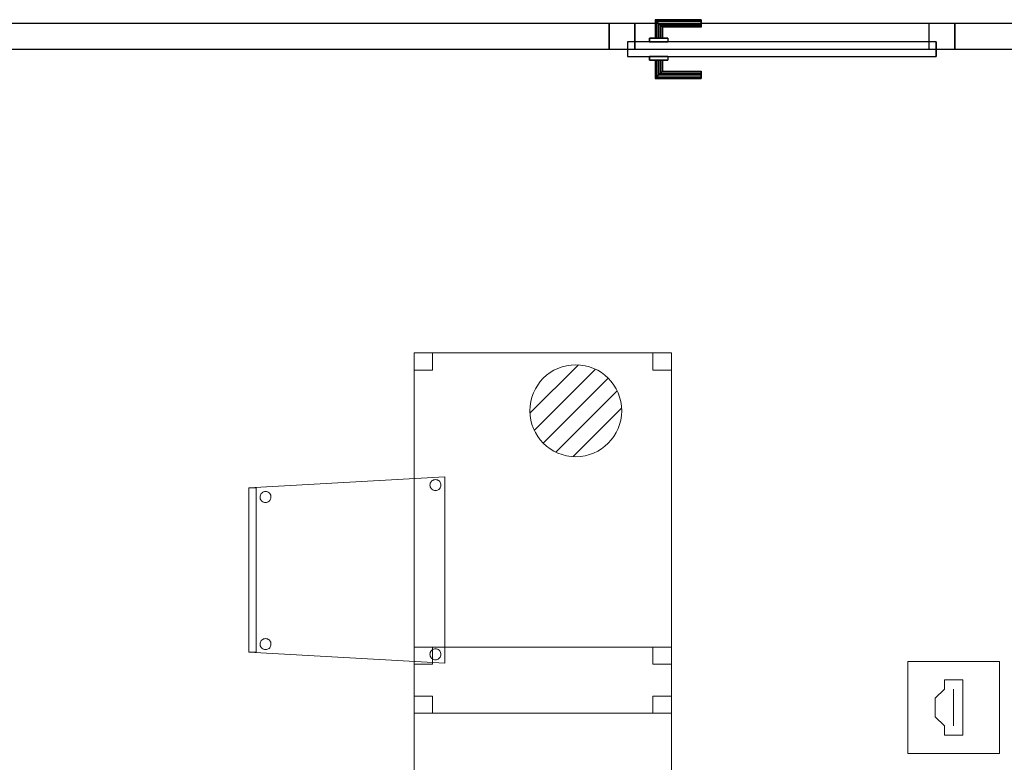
# Model space of a CAD drawing. Header units: metres. Extents: x 391.1 to 427.5, y 12.8 to 28.4.
# Tile 71 of 206: x 413.1 to 415.8, y 15.5 to 17.5. Entities that reach past the tile are written whole.
import ezdxf

# ---------------------------------------------------------------- set-up
doc = ezdxf.new("R2010")
doc.units = ezdxf.units.M
doc.layers.add('01_CARPINTERIA', color=5, linetype='Continuous', lineweight=25, true_color=0x0000ff)
for name, color, linetype, lineweight in [('02_MOBILIARIO', 7, 'Continuous', 18), ('A-DETL-____-MBND', 7, 'Continuous', 18), ('A-DETL-GENF-OTLN', 7, 'Continuous', 18), ('A-GENM-____-OTLN', 7, 'Continuous', 18), ('A-WALL-____-MCUT', 7, 'Continuous', 25), ('A-WALL-____-OTLN', 7, 'Continuous', 25)]:
    doc.layers.add(name, color=color, linetype=linetype, lineweight=lineweight)

# ---------------------------------------------------------------- blocks, each defined once
blk = doc.blocks.new('Family - Taula 80X70_PA-152067-03_TEL_P0A')
at = {"layer": 'A-DETL-____-MBND', "color": 253, "true_color": 0xaaaaaa}
for p, q in [((0, 0.9336), (0, 0.98)), ((0, 0.98), (0.05, 0.98)), ((0.05, 0.98), (0, 0.98)), ((0, 0.98), (0, 0.9336)), ((0, 0), (0, 0.98)), ((0, 0.98), (0.7001, 0.98)), ((0.7001, 0.98), (0, 0.98)), ((0, 0.98), (0, 0)), ((0.05, 0.98), (0.05, 0.9336)), ((0.05, 0.9336), (0.05, 0.98)), ((0.6501, 0.9336), (0.6501, 0.98)), ((0.6501, 0.98), (0.7001, 0.98)), ((0.7001, 0.98), (0.6501, 0.98)), ((0.6501, 0.98), (0.6501, 0.9336)), ((0.7001, 0.98), (0.7001, 0)), ((0.7001, 0), (0.7001, 0.98)), ((0.7001, 0.98), (0.7001, 0.9336)), ((0.7001, 0.9336), (0.7001, 0.98)), ((0.05, 0.9336), (0, 0.9336)), ((0, 0.9336), (0.05, 0.9336)), ((0.7001, 0.9336), (0.6501, 0.9336)), ((0.6501, 0.9336), (0.7001, 0.9336)), ((0, 0), (0, 0.0464)), ((0, 0.0464), (0.05, 0.0464)), ((0.05, 0.0464), (0, 0.0464)), ((0, 0.0464), (0, 0)), ((0.05, 0.0464), (0.05, 0)), ((0.05, 0), (0.05, 0.0464)), ((0.6501, 0), (0.6501, 0.0464)), ((0.6501, 0.0464), (0.7001, 0.0464)), ((0.7001, 0.0464), (0.6501, 0.0464)), ((0.6501, 0.0464), (0.6501, 0)), ((0.7001, 0.0464), (0.7001, 0)), ((0.7001, 0), (0.7001, 0.0464)), ((0.7001, 0), (0, 0)), ((0.05, 0), (0, 0)), ((0, 0), (0.05, 0)), ((0.7001, 0), (0.6501, 0)), ((0.6501, 0), (0.7001, 0)), ((0, 0), (0.7001, 0))]:
    blk.add_line(p, q, dxfattribs=at)
blk = doc.blocks.new('Family - Evans PA-152218-03_TEL_P0A')
at = {"layer": 'A-WALL-____-MCUT', "color": 253, "true_color": 0xaaaaaa}
for p, q in [((0.77, 0.07), (0, 0.07)), ((0.77, 0), (0.77, 0.07)), ((7.2699, 0.07), (1.71, 0.07)), ((1.71, 0.07), (1.71, 0)), ((0, 0), (0.77, 0)), ((1.71, 0), (7.2699, 0))]:
    blk.add_line(p, q, dxfattribs=at)
at = {"layer": 'A-WALL-____-OTLN', "color": 253, "true_color": 0xaaaaaa}
for p, q in [((10.7899, 0.07), (0, 0.07)), ((0.77, 0), (0.77, 0.07)), ((1.71, 0.07), (0.77, 0.07)), ((1.71, 0), (1.71, 0.07)), ((0, 0), (10.7899, 0)), ((0.77, 0), (1.71, 0))]:
    blk.add_line(p, q, dxfattribs=at)
at = {"layer": 'A-WALL-____-OTLN', "color": 253, "lineweight": 18, "true_color": 0xaaaaaa}
blk.add_line((-0.0226, 0), (10.7899, 0), dxfattribs=at)
blk = doc.blocks.new('Family - Vano de puerta PA-152220-03_TEL_P0A')
at = {"layer": 'A-GENM-____-OTLN', "color": 253, "true_color": 0xaaaaaa}
for p, q in [((415.642, 17.5196), (414.702, 17.5196)), ((414.702, 17.5196), (414.702, 17.4496)), ((414.702, 17.5196), (415.642, 17.5196)), ((414.702, 17.4496), (414.702, 17.5196)), ((415.642, 17.4496), (415.642, 17.5196)), ((415.642, 17.4496), (415.642, 17.5196)), ((414.702, 17.4496), (415.642, 17.4496)), ((415.642, 17.4496), (414.702, 17.4496))]:
    blk.add_line(p, q, dxfattribs=at)
blk = doc.blocks.new('Family - LONDR55-XX_ZZ-ARQ-CAA-M3D-Londres55-152349-03_TEL_P0A')
at = {"layer": '01_CARPINTERIA', "color": 161, "true_color": 0xaaaaff}
for p, q in [((0.69, 0.1487), (0.69, 0.15)), ((0.69, 0.15), (0.69, 0.1487)), ((0.815, 0.15), (0.69, 0.15)), ((0.69, 0.145), (0.69, 0.1487)), ((0.69, 0.1487), (0.69, 0.145)), ((0.8137, 0.1487), (0.69, 0.1487)), ((0.8137, 0.1487), (0.69, 0.1487)), ((0.69, 0.14), (0.69, 0.145)), ((0.69, 0.145), (0.69, 0.14)), ((0.81, 0.145), (0.69, 0.145)), ((0.81, 0.145), (0.69, 0.145)), ((0.69, 0.135), (0.69, 0.14)), ((0.69, 0.14), (0.69, 0.135)), ((0.69, 0.14), (0.805, 0.14)), ((0.805, 0.14), (0.69, 0.14)), ((0.69, 0.135), (0.69, 0.1313)), ((0.69, 0.1313), (0.69, 0.135)), ((0.8, 0.135), (0.69, 0.135)), ((0.8, 0.135), (0.69, 0.135)), ((0.7963, 0.1313), (0.8, 0.135)), ((0.8, 0.135), (0.7963, 0.1313)), ((0.8, 0.135), (0.805, 0.14)), ((0.805, 0.14), (0.8, 0.135)), ((0.8, 0.1), (0.8, 0.135)), ((0.8, 0.1), (0.8, 0.135)), ((0.81, 0.145), (0.805, 0.14)), ((0.805, 0.14), (0.81, 0.145)), ((0.805, 0.14), (0.805, 0.1)), ((0.805, 0.1), (0.805, 0.14)), ((0.8137, 0.1487), (0.81, 0.145)), ((0.81, 0.145), (0.8137, 0.1487)), ((0.81, 0.1), (0.81, 0.145)), ((0.81, 0.1), (0.81, 0.145)), ((0.815, 0.15), (0.8137, 0.1487)), ((0.8137, 0.1487), (0.815, 0.15)), ((0.8137, 0.1), (0.8137, 0.1487)), ((0.8137, 0.1), (0.8137, 0.1487)), ((0.815, 0.1), (0.815, 0.15)), ((0.69, 0.1313), (0.69, 0.13)), ((0.69, 0.13), (0.69, 0.1313)), ((0.7963, 0.1313), (0.69, 0.1313)), ((0.7963, 0.1313), (0.69, 0.1313)), ((0.795, 0.13), (0.69, 0.13)), ((0.795, 0.13), (0.7963, 0.1313)), ((0.7963, 0.1313), (0.795, 0.13)), ((0.795, 0.1), (0.795, 0.13)), ((0.7963, 0.1), (0.7963, 0.1313)), ((0.7963, 0.1), (0.7963, 0.1313)), ((0.89, 0.09), (0.05, 0.09)), ((0.05, 0.09), (0.05, 0.05)), ((0.89, 0.09), (0.05, 0.09)), ((0.05, 0.05), (0.05, 0.09)), ((0.83, 0.1), (0.78, 0.1)), ((0.78, 0.1), (0.83, 0.1)), ((0.78, 0.09), (0.78, 0.1)), ((0.78, 0.09), (0.78, 0.1)), ((0.83, 0.09), (0.78, 0.09)), ((0.78, 0.09), (0.83, 0.09)), ((0.7963, 0.1), (0.795, 0.1)), ((0.795, 0.1), (0.7963, 0.1)), ((0.8, 0.1), (0.7963, 0.1)), ((0.7963, 0.1), (0.8, 0.1)), ((0.805, 0.1), (0.8, 0.1)), ((0.8, 0.1), (0.805, 0.1)), ((0.81, 0.1), (0.805, 0.1)), ((0.805, 0.1), (0.81, 0.1)), ((0.81, 0.1), (0.8137, 0.1)), ((0.8137, 0.1), (0.81, 0.1)), ((0.8137, 0.1), (0.815, 0.1)), ((0.815, 0.1), (0.8137, 0.1)), ((0.83, 0.09), (0.83, 0.1)), ((0.83, 0.1), (0.83, 0.09)), ((0.89, 0.05), (0.89, 0.09)), ((0.89, 0.05), (0.89, 0.09)), ((0.07, 0.07), (0, 0.07)), ((0, 0.07), (0, 0)), ((0.07, 0.07), (0, 0.07)), ((0, 0), (0, 0.07)), ((0.07, 0), (0.07, 0.07)), ((0.07, 0), (0.07, 0.07)), ((0.94, 0.07), (0.87, 0.07)), ((0.87, 0.07), (0.87, 0)), ((0.94, 0.07), (0.87, 0.07)), ((0.87, 0), (0.87, 0.07)), ((0.94, 0), (0.94, 0.07)), ((0.94, 0), (0.94, 0.07)), ((0.05, 0.05), (0.89, 0.05)), ((0.05, 0.05), (0.89, 0.05)), ((0.78, 0.05), (0.83, 0.05)), ((0.83, 0.05), (0.78, 0.05)), ((0.78, 0.04), (0.78, 0.05)), ((0.78, 0.04), (0.78, 0.05)), ((0.78, 0.04), (0.83, 0.04)), ((0.83, 0.04), (0.78, 0.04)), ((0.7963, 0.04), (0.795, 0.04)), ((0.795, 0.04), (0.7963, 0.04)), ((0.795, 0.01), (0.795, 0.04)), ((0.8, 0.04), (0.7963, 0.04)), ((0.7963, 0.04), (0.8, 0.04)), ((0.7963, 0.0087), (0.7963, 0.04)), ((0.7963, 0.0087), (0.7963, 0.04)), ((0.8, 0.04), (0.805, 0.04)), ((0.805, 0.04), (0.8, 0.04)), ((0.8, 0.005), (0.8, 0.04)), ((0.8, 0.005), (0.8, 0.04)), ((0.805, 0.04), (0.81, 0.04)), ((0.81, 0.04), (0.805, 0.04)), ((0.805, 0.04), (0.805, 0)), ((0.805, 0), (0.805, 0.04)), ((0.81, 0.04), (0.8137, 0.04)), ((0.8137, 0.04), (0.81, 0.04)), ((0.81, -0.005), (0.81, 0.04)), ((0.81, -0.005), (0.81, 0.04)), ((0.8137, 0.04), (0.815, 0.04)), ((0.815, 0.04), (0.8137, 0.04)), ((0.8137, -0.0087), (0.8137, 0.04)), ((0.8137, -0.0087), (0.8137, 0.04)), ((0.815, -0.01), (0.815, 0.04)), ((0.83, 0.04), (0.83, 0.05)), ((0.83, 0.05), (0.83, 0.04)), ((0, 0), (0.07, 0)), ((0, 0), (0.07, 0)), ((0.69, 0.0087), (0.69, 0.01)), ((0.69, 0.01), (0.69, 0.0087)), ((0.69, 0.01), (0.795, 0.01)), ((0.69, 0.005), (0.69, 0.0087)), ((0.69, 0.0087), (0.69, 0.005)), ((0.69, 0.0087), (0.7963, 0.0087)), ((0.69, 0.0087), (0.7963, 0.0087)), ((0.69, 0), (0.69, 0.005)), ((0.69, 0.005), (0.69, 0)), ((0.69, 0.005), (0.8, 0.005)), ((0.69, 0.005), (0.8, 0.005)), ((0.69, -0.005), (0.69, 0)), ((0.69, 0), (0.69, -0.005)), ((0.805, 0), (0.69, 0)), ((0.69, 0), (0.805, 0)), ((0.7963, 0.0087), (0.795, 0.01)), ((0.795, 0.01), (0.7963, 0.0087)), ((0.8, 0.005), (0.7963, 0.0087)), ((0.7963, 0.0087), (0.8, 0.005)), ((0.805, 0), (0.8, 0.005)), ((0.8, 0.005), (0.805, 0)), ((0.805, 0), (0.81, -0.005)), ((0.87, 0), (0.94, 0)), ((0.87, 0), (0.94, 0)), ((0.69, -0.005), (0.69, -0.0087)), ((0.69, -0.0087), (0.69, -0.005)), ((0.69, -0.005), (0.81, -0.005)), ((0.69, -0.005), (0.81, -0.005)), ((0.69, -0.0087), (0.69, -0.01)), ((0.69, -0.01), (0.69, -0.0087)), ((0.69, -0.0087), (0.8137, -0.0087)), ((0.69, -0.0087), (0.8137, -0.0087)), ((0.69, -0.01), (0.815, -0.01)), ((0.81, -0.005), (0.805, 0)), ((0.81, -0.005), (0.8137, -0.0087)), ((0.8137, -0.0087), (0.81, -0.005)), ((0.8137, -0.0087), (0.815, -0.01)), ((0.815, -0.01), (0.8137, -0.0087))]:
    blk.add_line(p, q, dxfattribs=at)
blk = doc.blocks.new('Family - Porta PA-152350-03_TEL_P0A')
blk.add_blockref('Family - LONDR55-XX_ZZ-ARQ-CAA-M3D-Londres55-152349-03_TEL_P0A', (0, 0))
blk = doc.blocks.new('Family - Taula 80X70_PA-152665-03_TEL_P0A')
at = {"layer": 'A-DETL-____-MBND', "color": 253, "true_color": 0xaaaaaa}
for p, q in [((0, 0.9336), (0, 0.98)), ((0, 0.98), (0.05, 0.98)), ((0.05, 0.98), (0, 0.98)), ((0, 0.98), (0, 0.9336)), ((0, 0), (0, 0.98)), ((0, 0.98), (0.7001, 0.98)), ((0.7001, 0.98), (0, 0.98)), ((0, 0.98), (0, 0)), ((0.05, 0.98), (0.05, 0.9336)), ((0.05, 0.9336), (0.05, 0.98)), ((0.6501, 0.9336), (0.6501, 0.98)), ((0.6501, 0.98), (0.7001, 0.98)), ((0.7001, 0.98), (0.6501, 0.98)), ((0.6501, 0.98), (0.6501, 0.9336)), ((0.7001, 0.98), (0.7001, 0)), ((0.7001, 0), (0.7001, 0.98)), ((0.7001, 0.98), (0.7001, 0.9336)), ((0.7001, 0.9336), (0.7001, 0.98)), ((0.05, 0.9336), (0, 0.9336)), ((0, 0.9336), (0.05, 0.9336)), ((0.7001, 0.9336), (0.6501, 0.9336)), ((0.6501, 0.9336), (0.7001, 0.9336)), ((0, 0), (0, 0.0464)), ((0, 0.0464), (0.05, 0.0464)), ((0.05, 0.0464), (0, 0.0464)), ((0, 0.0464), (0, 0)), ((0.05, 0.0464), (0.05, 0)), ((0.05, 0), (0.05, 0.0464)), ((0.6501, 0), (0.6501, 0.0464)), ((0.6501, 0.0464), (0.7001, 0.0464)), ((0.7001, 0.0464), (0.6501, 0.0464)), ((0.6501, 0.0464), (0.6501, 0)), ((0.7001, 0.0464), (0.7001, 0)), ((0.7001, 0), (0.7001, 0.0464)), ((0.05, 0), (0, 0)), ((0, 0), (0.05, 0)), ((0.7001, 0), (0, 0)), ((0.7001, 0), (0.6501, 0)), ((0.6501, 0), (0.7001, 0)), ((0, 0), (0.7001, 0))]:
    blk.add_line(p, q, dxfattribs=at)
blk = doc.blocks.new('Family - Cadira confident_PA-152678-03_TEL_P0A')
at = {"layer": 'A-DETL-____-MBND', "color": 253, "true_color": 0xaaaaaa}
for p, q in [((0, 0.4765), (0.5326, 0.5065)), ((0.5326, 0.5065), (0, 0.4765)), ((0.4926, 0.4843), (0.4928, 0.4869)), ((0.4928, 0.4869), (0.4926, 0.4843)), ((0.4928, 0.4817), (0.4926, 0.4843)), ((0.4926, 0.4843), (0.4928, 0.4817)), ((0.4928, 0.4869), (0.4935, 0.4894)), ((0.4935, 0.4894), (0.4928, 0.4869)), ((0.4935, 0.4894), (0.4946, 0.4918)), ((0.4946, 0.4918), (0.4935, 0.4894)), ((0.4946, 0.4918), (0.4961, 0.4939)), ((0.4961, 0.4939), (0.4946, 0.4918)), ((0.4961, 0.4939), (0.498, 0.4957)), ((0.498, 0.4957), (0.4961, 0.4939)), ((0.498, 0.4957), (0.5001, 0.4972)), ((0.5001, 0.4972), (0.498, 0.4957)), ((0.5001, 0.4972), (0.5025, 0.4983)), ((0.5025, 0.4983), (0.5001, 0.4972)), ((0.5025, 0.4983), (0.505, 0.4989)), ((0.505, 0.4989), (0.5025, 0.4983)), ((0.505, 0.4989), (0.5076, 0.4992)), ((0.5076, 0.4992), (0.505, 0.4989)), ((0.5076, 0.4992), (0.5102, 0.4989)), ((0.5102, 0.4989), (0.5076, 0.4992)), ((0.5102, 0.4989), (0.5127, 0.4982)), ((0.5127, 0.4982), (0.5102, 0.4989)), ((0.5127, 0.4982), (0.515, 0.4971)), ((0.515, 0.4971), (0.5127, 0.4982)), ((0.515, 0.4971), (0.5172, 0.4956)), ((0.5172, 0.4956), (0.515, 0.4971)), ((0.5172, 0.4956), (0.519, 0.4938)), ((0.519, 0.4938), (0.5172, 0.4956)), ((0.519, 0.4938), (0.5205, 0.4916)), ((0.5205, 0.4916), (0.519, 0.4938)), ((0.5205, 0.4916), (0.5216, 0.4893)), ((0.5216, 0.4893), (0.5205, 0.4916)), ((0.5216, 0.4893), (0.5222, 0.4868)), ((0.5222, 0.4868), (0.5216, 0.4893)), ((0.5222, 0.4868), (0.5224, 0.4842)), ((0.5224, 0.4842), (0.5222, 0.4868)), ((0.5224, 0.4842), (0.5222, 0.4816)), ((0.5222, 0.4816), (0.5224, 0.4842)), ((0.5326, 0.5065), (0.5326, 0)), ((0.5326, 0), (0.5326, 0.5065)), ((0, 0.03), (0, 0.4765)), ((0, 0.4765), (0, 0.03)), ((0, 0.4765), (0.02, 0.4765)), ((0, 0.03), (0, 0.4765)), ((0.02, 0.4765), (0, 0.4765)), ((0, 0.4765), (0, 0.03)), ((0.02, 0.4765), (0.02, 0.03)), ((0.02, 0.03), (0.02, 0.4765)), ((0.0304, 0.4545), (0.0311, 0.457)), ((0.0311, 0.457), (0.0304, 0.4545)), ((0.0311, 0.457), (0.0322, 0.4594)), ((0.0322, 0.4594), (0.0311, 0.457)), ((0.0322, 0.4594), (0.0337, 0.4615)), ((0.0337, 0.4615), (0.0322, 0.4594)), ((0.0337, 0.4615), (0.0356, 0.4633)), ((0.0356, 0.4633), (0.0337, 0.4615)), ((0.0356, 0.4633), (0.0377, 0.4648)), ((0.0377, 0.4648), (0.0356, 0.4633)), ((0.0377, 0.4648), (0.0401, 0.4659)), ((0.0401, 0.4659), (0.0377, 0.4648)), ((0.0401, 0.4659), (0.0426, 0.4666)), ((0.0426, 0.4666), (0.0401, 0.4659)), ((0.0426, 0.4666), (0.0452, 0.4668)), ((0.0452, 0.4668), (0.0426, 0.4666)), ((0.0452, 0.4668), (0.0478, 0.4666)), ((0.0478, 0.4666), (0.0452, 0.4668)), ((0.0478, 0.4666), (0.0503, 0.4659)), ((0.0503, 0.4659), (0.0478, 0.4666)), ((0.0503, 0.4659), (0.0526, 0.4648)), ((0.0526, 0.4648), (0.0503, 0.4659)), ((0.0526, 0.4648), (0.0548, 0.4633)), ((0.0548, 0.4633), (0.0526, 0.4648)), ((0.0548, 0.4633), (0.0566, 0.4614)), ((0.0566, 0.4614), (0.0548, 0.4633)), ((0.0566, 0.4614), (0.0581, 0.4593)), ((0.0581, 0.4593), (0.0566, 0.4614)), ((0.0581, 0.4593), (0.0592, 0.4569)), ((0.0592, 0.4569), (0.0581, 0.4593)), ((0.0592, 0.4569), (0.0598, 0.4544)), ((0.0598, 0.4544), (0.0592, 0.4569)), ((0.4935, 0.4792), (0.4928, 0.4817)), ((0.4928, 0.4817), (0.4935, 0.4792)), ((0.4945, 0.4768), (0.4935, 0.4792)), ((0.4935, 0.4792), (0.4945, 0.4768)), ((0.496, 0.4747), (0.4945, 0.4768)), ((0.4945, 0.4768), (0.496, 0.4747)), ((0.4979, 0.4728), (0.496, 0.4747)), ((0.496, 0.4747), (0.4979, 0.4728)), ((0.5, 0.4713), (0.4979, 0.4728)), ((0.4979, 0.4728), (0.5, 0.4713)), ((0.5023, 0.4702), (0.5, 0.4713)), ((0.5, 0.4713), (0.5023, 0.4702)), ((0.5049, 0.4695), (0.5023, 0.4702)), ((0.5023, 0.4702), (0.5049, 0.4695)), ((0.5074, 0.4693), (0.5049, 0.4695)), ((0.5049, 0.4695), (0.5074, 0.4693)), ((0.51, 0.4695), (0.5074, 0.4693)), ((0.5074, 0.4693), (0.51, 0.4695)), ((0.5126, 0.4702), (0.51, 0.4695)), ((0.51, 0.4695), (0.5126, 0.4702)), ((0.5149, 0.4713), (0.5126, 0.4702)), ((0.5126, 0.4702), (0.5149, 0.4713)), ((0.5171, 0.4727), (0.5149, 0.4713)), ((0.5149, 0.4713), (0.5171, 0.4727)), ((0.5189, 0.4746), (0.5171, 0.4727)), ((0.5171, 0.4727), (0.5189, 0.4746)), ((0.5204, 0.4767), (0.5189, 0.4746)), ((0.5189, 0.4746), (0.5204, 0.4767)), ((0.5215, 0.4791), (0.5204, 0.4767)), ((0.5204, 0.4767), (0.5215, 0.4791)), ((0.5222, 0.4816), (0.5215, 0.4791)), ((0.5215, 0.4791), (0.5222, 0.4816)), ((0.0302, 0.4519), (0.0304, 0.4545)), ((0.0304, 0.4545), (0.0302, 0.4519)), ((0.0304, 0.4493), (0.0302, 0.4519)), ((0.0302, 0.4519), (0.0304, 0.4493)), ((0.031, 0.4468), (0.0304, 0.4493)), ((0.0304, 0.4493), (0.031, 0.4468)), ((0.0321, 0.4445), (0.031, 0.4468)), ((0.031, 0.4468), (0.0321, 0.4445)), ((0.0336, 0.4423), (0.0321, 0.4445)), ((0.0321, 0.4445), (0.0336, 0.4423)), ((0.0355, 0.4405), (0.0336, 0.4423)), ((0.0336, 0.4423), (0.0355, 0.4405)), ((0.0376, 0.439), (0.0355, 0.4405)), ((0.0355, 0.4405), (0.0376, 0.439)), ((0.0399, 0.4378), (0.0376, 0.439)), ((0.0376, 0.439), (0.0399, 0.4378)), ((0.0424, 0.4372), (0.0399, 0.4378)), ((0.0399, 0.4378), (0.0424, 0.4372)), ((0.045, 0.4369), (0.0424, 0.4372)), ((0.0424, 0.4372), (0.045, 0.4369)), ((0.0476, 0.4371), (0.045, 0.4369)), ((0.045, 0.4369), (0.0476, 0.4371)), ((0.0502, 0.4378), (0.0476, 0.4371)), ((0.0476, 0.4371), (0.0502, 0.4378)), ((0.0525, 0.4389), (0.0502, 0.4378)), ((0.0502, 0.4378), (0.0525, 0.4389)), ((0.0547, 0.4404), (0.0525, 0.4389)), ((0.0525, 0.4389), (0.0547, 0.4404)), ((0.0565, 0.4422), (0.0547, 0.4404)), ((0.0547, 0.4404), (0.0565, 0.4422)), ((0.058, 0.4443), (0.0565, 0.4422)), ((0.0565, 0.4422), (0.058, 0.4443)), ((0.0591, 0.4467), (0.058, 0.4443)), ((0.058, 0.4443), (0.0591, 0.4467)), ((0.0598, 0.4492), (0.0591, 0.4467)), ((0.0591, 0.4467), (0.0598, 0.4492)), ((0.0598, 0.4544), (0.06, 0.4518)), ((0.06, 0.4518), (0.0598, 0.4544)), ((0.06, 0.4518), (0.0598, 0.4492)), ((0.0598, 0.4492), (0.06, 0.4518)), ((0.0302, 0.0519), (0.0304, 0.0545)), ((0.0304, 0.0545), (0.0302, 0.0519)), ((0.0304, 0.0545), (0.0311, 0.057)), ((0.0311, 0.057), (0.0304, 0.0545)), ((0.0311, 0.057), (0.0322, 0.0594)), ((0.0322, 0.0594), (0.0311, 0.057)), ((0.0322, 0.0594), (0.0337, 0.0615)), ((0.0337, 0.0615), (0.0322, 0.0594)), ((0.0337, 0.0615), (0.0356, 0.0633)), ((0.0356, 0.0633), (0.0337, 0.0615)), ((0.0356, 0.0633), (0.0377, 0.0648)), ((0.0377, 0.0648), (0.0356, 0.0633)), ((0.0377, 0.0648), (0.0401, 0.0659)), ((0.0401, 0.0659), (0.0377, 0.0648)), ((0.0401, 0.0659), (0.0426, 0.0666)), ((0.0426, 0.0666), (0.0401, 0.0659)), ((0.0426, 0.0666), (0.0452, 0.0668)), ((0.0452, 0.0668), (0.0426, 0.0666)), ((0.0452, 0.0668), (0.0478, 0.0666)), ((0.0478, 0.0666), (0.0452, 0.0668)), ((0.0478, 0.0666), (0.0503, 0.0659)), ((0.0503, 0.0659), (0.0478, 0.0666)), ((0.0503, 0.0659), (0.0526, 0.0648)), ((0.0526, 0.0648), (0.0503, 0.0659)), ((0.0526, 0.0648), (0.0548, 0.0633)), ((0.0548, 0.0633), (0.0526, 0.0648)), ((0.0548, 0.0633), (0.0566, 0.0614)), ((0.0566, 0.0614), (0.0548, 0.0633)), ((0.0566, 0.0614), (0.0581, 0.0593)), ((0.0581, 0.0593), (0.0566, 0.0614)), ((0.0581, 0.0593), (0.0592, 0.0569)), ((0.0592, 0.0569), (0.0581, 0.0593)), ((0.0592, 0.0569), (0.0598, 0.0544)), ((0.0598, 0.0544), (0.0592, 0.0569)), ((0.0598, 0.0544), (0.06, 0.0518)), ((0.06, 0.0518), (0.0598, 0.0544)), ((0.5326, 0), (0, 0.03)), ((0, 0.03), (0.5326, 0)), ((0.02, 0.03), (0, 0.03)), ((0, 0.03), (0.02, 0.03)), ((0.0304, 0.0493), (0.0302, 0.0519)), ((0.0302, 0.0519), (0.0304, 0.0493)), ((0.031, 0.0468), (0.0304, 0.0493)), ((0.0304, 0.0493), (0.031, 0.0468)), ((0.0321, 0.0445), (0.031, 0.0468)), ((0.031, 0.0468), (0.0321, 0.0445)), ((0.0336, 0.0423), (0.0321, 0.0445)), ((0.0321, 0.0445), (0.0336, 0.0423)), ((0.0355, 0.0405), (0.0336, 0.0423)), ((0.0336, 0.0423), (0.0355, 0.0405)), ((0.0376, 0.039), (0.0355, 0.0405)), ((0.0355, 0.0405), (0.0376, 0.039)), ((0.0399, 0.0378), (0.0376, 0.039)), ((0.0376, 0.039), (0.0399, 0.0378)), ((0.0424, 0.0372), (0.0399, 0.0378)), ((0.0399, 0.0378), (0.0424, 0.0372)), ((0.045, 0.0369), (0.0424, 0.0372)), ((0.0424, 0.0372), (0.045, 0.0369)), ((0.0476, 0.0371), (0.045, 0.0369)), ((0.045, 0.0369), (0.0476, 0.0371)), ((0.0502, 0.0378), (0.0476, 0.0371)), ((0.0476, 0.0371), (0.0502, 0.0378)), ((0.0525, 0.0389), (0.0502, 0.0378)), ((0.0502, 0.0378), (0.0525, 0.0389)), ((0.0547, 0.0404), (0.0525, 0.0389)), ((0.0525, 0.0389), (0.0547, 0.0404)), ((0.0565, 0.0422), (0.0547, 0.0404)), ((0.0547, 0.0404), (0.0565, 0.0422)), ((0.058, 0.0443), (0.0565, 0.0422)), ((0.0565, 0.0422), (0.058, 0.0443)), ((0.0591, 0.0467), (0.058, 0.0443)), ((0.058, 0.0443), (0.0591, 0.0467)), ((0.0598, 0.0492), (0.0591, 0.0467)), ((0.0591, 0.0467), (0.0598, 0.0492)), ((0.06, 0.0518), (0.0598, 0.0492)), ((0.0598, 0.0492), (0.06, 0.0518)), ((0.4926, 0.0243), (0.4928, 0.0269)), ((0.4928, 0.0269), (0.4926, 0.0243)), ((0.4928, 0.0269), (0.4935, 0.0294)), ((0.4935, 0.0294), (0.4928, 0.0269)), ((0.4935, 0.0294), (0.4946, 0.0318)), ((0.4946, 0.0318), (0.4935, 0.0294)), ((0.4946, 0.0318), (0.4961, 0.0339)), ((0.4961, 0.0339), (0.4946, 0.0318)), ((0.4961, 0.0339), (0.498, 0.0357)), ((0.498, 0.0357), (0.4961, 0.0339)), ((0.498, 0.0357), (0.5001, 0.0372)), ((0.5001, 0.0372), (0.498, 0.0357)), ((0.5001, 0.0372), (0.5025, 0.0383)), ((0.5025, 0.0383), (0.5001, 0.0372)), ((0.5025, 0.0383), (0.505, 0.0389)), ((0.505, 0.0389), (0.5025, 0.0383)), ((0.505, 0.0389), (0.5076, 0.0392)), ((0.5076, 0.0392), (0.505, 0.0389)), ((0.5076, 0.0392), (0.5102, 0.0389)), ((0.5102, 0.0389), (0.5076, 0.0392)), ((0.5102, 0.0389), (0.5127, 0.0382)), ((0.5127, 0.0382), (0.5102, 0.0389)), ((0.5127, 0.0382), (0.515, 0.0371)), ((0.515, 0.0371), (0.5127, 0.0382)), ((0.515, 0.0371), (0.5172, 0.0356)), ((0.5172, 0.0356), (0.515, 0.0371)), ((0.5172, 0.0356), (0.519, 0.0338)), ((0.519, 0.0338), (0.5172, 0.0356)), ((0.519, 0.0338), (0.5205, 0.0316)), ((0.5205, 0.0316), (0.519, 0.0338)), ((0.5205, 0.0316), (0.5216, 0.0293)), ((0.5216, 0.0293), (0.5205, 0.0316)), ((0.5216, 0.0293), (0.5222, 0.0268)), ((0.5222, 0.0268), (0.5216, 0.0293)), ((0.4928, 0.0217), (0.4926, 0.0243)), ((0.4926, 0.0243), (0.4928, 0.0217)), ((0.4935, 0.0192), (0.4928, 0.0217)), ((0.4928, 0.0217), (0.4935, 0.0192)), ((0.4945, 0.0168), (0.4935, 0.0192)), ((0.4935, 0.0192), (0.4945, 0.0168)), ((0.496, 0.0147), (0.4945, 0.0168)), ((0.4945, 0.0168), (0.496, 0.0147)), ((0.4979, 0.0128), (0.496, 0.0147)), ((0.496, 0.0147), (0.4979, 0.0128)), ((0.5, 0.0113), (0.4979, 0.0128)), ((0.4979, 0.0128), (0.5, 0.0113)), ((0.5023, 0.0102), (0.5, 0.0113)), ((0.5, 0.0113), (0.5023, 0.0102)), ((0.5049, 0.0095), (0.5023, 0.0102)), ((0.5023, 0.0102), (0.5049, 0.0095)), ((0.5074, 0.0093), (0.5049, 0.0095)), ((0.5049, 0.0095), (0.5074, 0.0093)), ((0.51, 0.0095), (0.5074, 0.0093)), ((0.5074, 0.0093), (0.51, 0.0095)), ((0.5126, 0.0102), (0.51, 0.0095)), ((0.51, 0.0095), (0.5126, 0.0102)), ((0.5149, 0.0113), (0.5126, 0.0102)), ((0.5126, 0.0102), (0.5149, 0.0113)), ((0.5171, 0.0127), (0.5149, 0.0113)), ((0.5149, 0.0113), (0.5171, 0.0127)), ((0.5189, 0.0146), (0.5171, 0.0127)), ((0.5171, 0.0127), (0.5189, 0.0146)), ((0.5204, 0.0167), (0.5189, 0.0146)), ((0.5189, 0.0146), (0.5204, 0.0167)), ((0.5215, 0.0191), (0.5204, 0.0167)), ((0.5204, 0.0167), (0.5215, 0.0191)), ((0.5222, 0.0216), (0.5215, 0.0191)), ((0.5215, 0.0191), (0.5222, 0.0216)), ((0.5222, 0.0268), (0.5224, 0.0242)), ((0.5224, 0.0242), (0.5222, 0.0268)), ((0.5224, 0.0242), (0.5222, 0.0216)), ((0.5222, 0.0216), (0.5224, 0.0242))]:
    blk.add_line(p, q, dxfattribs=at)
blk = doc.blocks.new('LONDR55-XX_ZZ-ARQ-CAA-M3D-Londres55_ifc-1-03_TEL_P0A')
at = {"layer": '01_CARPINTERIA', "color": 253, "lineweight": 18, "true_color": 0xaaaaaa, "rotation": 180}
blk.add_blockref('Family - Porta PA-152350-03_TEL_P0A', (415.642, 17.5196), dxfattribs=at)
at = {"layer": '02_MOBILIARIO', "color": 253, "lineweight": 18, "true_color": 0xaaaaaa}
for name, p in [('Family - Taula 80X70_PA-152665-03_TEL_P0A', (414.171, 15.6434)), ('Family - Cadira confident_PA-152678-03_TEL_P0A', (413.7219, 15.7797)), ('Family - Taula 80X70_PA-152067-03_TEL_P0A', (414.171, 14.8434))]:
    blk.add_blockref(name, p, dxfattribs=at)
at = {"layer": 'A-GENM-____-OTLN', "color": 253, "lineweight": 18, "true_color": 0xaaaaaa}
blk.add_blockref('Family - Vano de puerta PA-152220-03_TEL_P0A', (0, 0), dxfattribs=at)
at = {"layer": 'A-WALL-____-OTLN', "color": 253, "lineweight": 18, "true_color": 0xaaaaaa, "rotation": 180}
blk.add_blockref('Family - Evans PA-152218-03_TEL_P0A', (416.412, 17.5196), dxfattribs=at)
blk = doc.blocks.new('ZYR_08_01_02 Presa Simple Terra - 02 HDMI-926646-03_TEL_P0A')
at = {"layer": 'A-DETL-____-MBND', "color": 6, "true_color": 0xff00ff}
for p, q in [((-0.6187, 0.125), (-0.3687, 0.125)), ((-0.6187, -0.125), (-0.6187, 0.125)), ((-0.3687, 0.125), (-0.3687, -0.125)), ((-0.5687, 0.025), (-0.5687, -0.025)), ((-0.5687, 0.025), (-0.4187, 0.025)), ((-0.4187, 0.025), (-0.4187, -0.025)), ((-0.5687, -0.025), (-0.5437, -0.025)), ((-0.5437, 0), (-0.4437, 0)), ((-0.5437, -0.025), (-0.5187, -0.05)), ((-0.4437, -0.025), (-0.4687, -0.05)), ((-0.4187, -0.025), (-0.4437, -0.025)), ((-0.5187, -0.05), (-0.4687, -0.05)), ((-0.3687, -0.125), (-0.6187, -0.125))]:
    blk.add_line(p, q, dxfattribs=at)
blk = doc.blocks.new('ZYR_08_04 Altaveu Sostre Encastat - Altaveu Encastat 01-911395-03_TEL_P0A')
at = {"layer": 'A-DETL-GENF-OTLN', "color": 6, "true_color": 0xff00ff}
for p, q in [((-0.1248, -0.007), (0.007, 0.1248)), ((-0.1128, -0.0539), (0.0539, 0.1128)), ((-0.0884, -0.0884), (0.0884, 0.0884)), ((-0.0539, -0.1128), (0.1128, 0.0539)), ((-0.007, -0.1248), (0.1248, 0.007))]:
    blk.add_line(p, q, dxfattribs=at)
blk.add_circle((0, 0), 0.125, dxfattribs=at)

msp = doc.modelspace()

# ---------------------------------------------------------------- block references
at = {"lineweight": 5}
msp.add_blockref('LONDR55-XX_ZZ-ARQ-CAA-M3D-Londres55_ifc-1-03_TEL_P0A', (0, 0), dxfattribs=at)
at = {"layer": 'A-DETL-____-MBND', "color": 6, "true_color": 0xff00ff, "rotation": 269.9999999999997}
msp.add_blockref('ZYR_08_01_02 Presa Simple Terra - 02 HDMI-926646-03_TEL_P0A', (415.6391, 15.1655), dxfattribs=at)
at = {"layer": 'A-DETL-GENF-OTLN', "color": 6, "true_color": 0xff00ff}
msp.add_blockref('ZYR_08_04 Altaveu Sostre Encastat - Altaveu Encastat 01-911395-03_TEL_P0A', (414.6111, 16.4662), dxfattribs=at)

doc.saveas('drawing.dxf')
